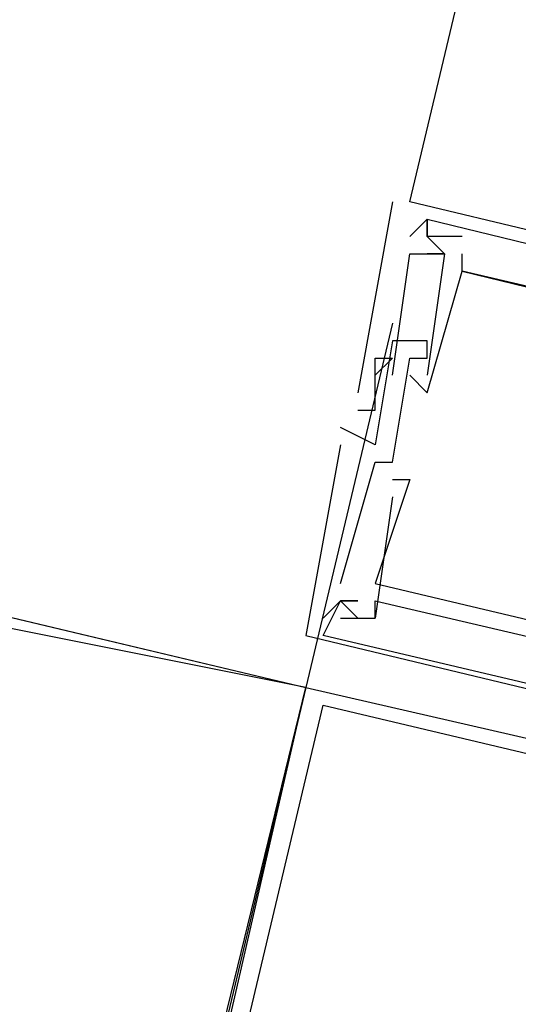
# Model space of a CAD drawing. Header units: feet. Extents: x -79 to 198, y -22 to 181.
# Tile 81 of 256: x 104.807 to 105.19, y 26.334 to 27.091. Entities that reach past the tile are written whole.
import ezdxf

# ---------------------------------------------------------------- set-up
doc = ezdxf.new("R2010")
doc.units = ezdxf.units.FT
doc.layers.add('A-LINEA', color=7, linetype='CONTINUOUS')

msp = doc.modelspace()

# ---------------------------------------------------------------- linework, layer by layer
at = {"layer": 'A-LINEA'}
for p, q in [((105.1067, 26.9511), (106.64, 33.4311)), ((105.0933, 26.9511), (105.0667, 26.8044)), ((105.0933, 26.9511), (105.0667, 26.8044)), ((105.0933, 26.9511), (105.0667, 26.8044)), ((105.0933, 26.9511), (105.0933, 26.9511)), ((105.0933, 26.9511), (105.0933, 26.9511)), ((105.0933, 26.9511), (105.0933, 26.9511)), ((105.7733, 26.7911), (105.1067, 26.9511)), ((105.1067, 26.9511), (105.1067, 26.9511)), ((105.7733, 26.7911), (105.1067, 26.9511)), ((105.1067, 26.9511), (105.1067, 26.9511)), ((105.7733, 26.7911), (105.1067, 26.9511)), ((105.1067, 26.9511), (105.1067, 26.9511)), ((105.1067, 26.9244), (105.12, 26.9378)), ((105.1067, 26.9244), (105.12, 26.9378)), ((105.1067, 26.9244), (105.12, 26.9378)), ((105.12, 26.9378), (105.12, 26.9378)), ((105.12, 26.9378), (105.56, 26.8311)), ((105.12, 26.9378), (105.12, 26.9378)), ((105.12, 26.9378), (105.56, 26.8311)), ((105.12, 26.9378), (105.12, 26.9378)), ((105.12, 26.9378), (105.56, 26.8311)), ((105.1067, 26.9244), (105.1067, 26.9244)), ((105.1067, 26.9244), (105.1067, 26.9244)), ((105.1067, 26.9244), (105.1067, 26.9244)), ((105.12, 26.9244), (105.12, 26.9244)), ((105.12, 26.9244), (105.12, 26.9244)), ((105.12, 26.9244), (105.12, 26.9244)), ((105.12, 26.9244), (105.12, 26.9244)), ((105.12, 26.9244), (105.12, 26.9244)), ((105.12, 26.9244), (105.12, 26.9244)), ((105.12, 26.9244), (105.12, 26.9244)), ((105.12, 26.9244), (105.12, 26.9244)), ((105.12, 26.9244), (105.12, 26.9244)), ((105.1467, 26.9244), (105.1467, 26.9244)), ((105.1467, 26.9244), (105.1467, 26.9244)), ((105.1467, 26.9244), (105.1467, 26.9244)), ((105.1067, 26.9111), (105.1067, 26.9111)), ((105.1067, 26.9111), (105.1067, 26.9111)), ((105.1067, 26.9111), (105.1067, 26.9111)), ((105.12, 26.9111), (105.12, 26.9111)), ((105.12, 26.9111), (105.12, 26.9111)), ((105.12, 26.9111), (105.12, 26.9111)), ((105.1333, 26.9111), (105.1333, 26.9111)), ((105.1333, 26.9111), (105.1333, 26.9111)), ((105.1333, 26.9111), (105.1333, 26.9111)), ((105.1333, 26.9111), (105.1333, 26.9111)), ((105.1333, 26.9111), (105.1333, 26.9111)), ((105.1333, 26.9111), (105.1333, 26.9111)), ((105.1467, 26.9111), (105.1467, 26.9111)), ((105.1467, 26.9111), (105.1467, 26.9111)), ((105.1467, 26.9111), (105.1467, 26.9111)), ((105.1467, 26.8978), (105.1467, 26.8978)), ((105.1467, 26.8978), (105.1467, 26.8978)), ((105.1467, 26.8978), (105.1467, 26.8978)), ((105.1467, 26.8978), (105.1467, 26.8978)), ((105.1467, 26.8978), (105.1467, 26.8978)), ((105.1467, 26.8978), (105.1467, 26.8978)), ((105.0933, 26.8578), (105.0267, 26.5778)), ((105.0933, 26.8444), (105.0933, 26.8444)), ((105.0933, 26.8444), (105.0933, 26.8444)), ((105.0933, 26.8444), (105.0933, 26.8444)), ((105.12, 26.8444), (105.12, 26.8444)), ((105.12, 26.8444), (105.12, 26.8444)), ((105.12, 26.8444), (105.12, 26.8444)), ((105.08, 26.8311), (105.08, 26.8311)), ((105.08, 26.8311), (105.08, 26.8311)), ((105.08, 26.8311), (105.08, 26.8311)), ((105.0933, 26.8311), (105.0933, 26.8311)), ((105.0933, 26.8311), (105.0933, 26.8311)), ((105.0933, 26.8311), (105.0933, 26.8311)), ((105.1067, 26.8311), (105.1067, 26.8311)), ((105.1067, 26.8311), (105.1067, 26.8311)), ((105.1067, 26.8311), (105.1067, 26.8311)), ((105.12, 26.8311), (105.12, 26.8311)), ((105.12, 26.8311), (105.12, 26.8311)), ((105.12, 26.8311), (105.12, 26.8311)), ((105.08, 26.8178), (105.08, 26.8178)), ((105.08, 26.8178), (105.08, 26.8178)), ((105.08, 26.8178), (105.08, 26.8178)), ((105.0933, 26.8178), (105.0933, 26.8178)), ((105.0933, 26.8178), (105.0933, 26.8178)), ((105.0933, 26.8178), (105.0933, 26.8178)), ((105.1067, 26.8178), (105.1067, 26.8178)), ((105.1067, 26.8178), (105.1067, 26.8178)), ((105.1067, 26.8178), (105.1067, 26.8178)), ((105.12, 26.8178), (105.12, 26.8178)), ((105.12, 26.8178), (105.12, 26.8178)), ((105.12, 26.8178), (105.12, 26.8178)), ((105.0667, 26.8044), (105.0667, 26.8044)), ((105.0667, 26.8044), (105.0667, 26.8044)), ((105.0667, 26.8044), (105.0667, 26.8044)), ((105.08, 26.8044), (105.08, 26.8044)), ((105.08, 26.8044), (105.08, 26.8044)), ((105.08, 26.8044), (105.08, 26.8044)), ((105.12, 26.8044), (105.12, 26.8044)), ((105.12, 26.8044), (105.12, 26.8044)), ((105.12, 26.8044), (105.12, 26.8044)), ((105.0667, 26.7911), (105.0667, 26.7911)), ((105.0667, 26.7911), (105.0667, 26.7911)), ((105.0667, 26.7911), (105.0667, 26.7911)), ((105.08, 26.7911), (105.08, 26.7911)), ((105.08, 26.7911), (105.08, 26.7911)), ((105.08, 26.7911), (105.08, 26.7911)), ((105.0533, 26.7778), (105.0533, 26.7778)), ((105.0533, 26.7778), (105.0533, 26.7778)), ((105.0533, 26.7778), (105.0533, 26.7778)), ((105.0533, 26.7644), (105.0533, 26.7644)), ((105.0533, 26.7644), (105.0533, 26.7644)), ((105.0533, 26.7644), (105.0533, 26.7644)), ((105.08, 26.7644), (105.08, 26.7644)), ((105.08, 26.7644), (105.08, 26.7644)), ((105.08, 26.7644), (105.08, 26.7644)), ((105.08, 26.7511), (105.08, 26.7511)), ((105.08, 26.7511), (105.08, 26.7511)), ((105.08, 26.7511), (105.08, 26.7511)), ((105.0933, 26.7511), (105.0933, 26.7511)), ((105.0933, 26.7511), (105.0933, 26.7511)), ((105.0933, 26.7511), (105.0933, 26.7511)), ((105.0933, 26.7378), (105.0933, 26.7378)), ((105.0933, 26.7378), (105.0933, 26.7378)), ((105.0933, 26.7378), (105.0933, 26.7378)), ((105.1067, 26.7378), (105.1067, 26.7378)), ((105.1067, 26.7378), (105.1067, 26.7378)), ((105.1067, 26.7378), (105.1067, 26.7378)), ((105.0933, 26.7244), (105.08, 26.6311)), ((105.0933, 26.7244), (105.08, 26.6311)), ((105.0933, 26.7244), (105.08, 26.6311)), ((105.0933, 26.7244), (105.0933, 26.7244)), ((105.0933, 26.7244), (105.0933, 26.7244)), ((105.0933, 26.7244), (105.0933, 26.7244)), ((105.0533, 26.6578), (105.0533, 26.6578)), ((105.0533, 26.6578), (105.0533, 26.6578)), ((105.0533, 26.6578), (105.0533, 26.6578)), ((105.08, 26.6578), (105.08, 26.6578)), ((105.08, 26.6578), (105.08, 26.6578)), ((105.08, 26.6578), (105.08, 26.6578)), ((104.7467, 26.6444), (105.0267, 26.5778)), ((105.0533, 26.6444), (105.0533, 26.6444)), ((105.0533, 26.6444), (105.0533, 26.6444)), ((105.0533, 26.6444), (105.0533, 26.6444)), ((105.0533, 26.6444), (105.0533, 26.6444)), ((105.0533, 26.6444), (105.0533, 26.6444)), ((105.0533, 26.6444), (105.0533, 26.6444)), ((105.0533, 26.6444), (105.0533, 26.6444)), ((105.0533, 26.6444), (105.0533, 26.6444)), ((105.0533, 26.6444), (105.0533, 26.6444)), ((105.0667, 26.6444), (105.0667, 26.6444)), ((105.0667, 26.6444), (105.0667, 26.6444)), ((105.0667, 26.6444), (105.0667, 26.6444)), ((105.08, 26.6444), (105.08, 26.6444)), ((105.08, 26.6444), (105.08, 26.6444)), ((105.08, 26.6444), (105.08, 26.6444)), ((105.04, 26.6311), (105.04, 26.6311)), ((105.04, 26.6311), (105.04, 26.6311)), ((105.04, 26.6311), (105.04, 26.6311)), ((105.0533, 26.6311), (105.0533, 26.6311)), ((105.0533, 26.6311), (105.0533, 26.6311)), ((105.0533, 26.6311), (105.0533, 26.6311)), ((105.0667, 26.6311), (105.0667, 26.6311)), ((105.0667, 26.6311), (105.0667, 26.6311)), ((105.0667, 26.6311), (105.0667, 26.6311)), ((105.08, 26.6311), (105.08, 26.6311)), ((105.08, 26.6311), (105.08, 26.6311)), ((105.08, 26.6311), (105.08, 26.6311)), ((105.08, 26.6311), (105.08, 26.6311)), ((105.08, 26.6311), (105.08, 26.6311)), ((105.08, 26.6311), (105.08, 26.6311)), ((105.0267, 26.6178), (105.0267, 26.6178)), ((105.0267, 26.6178), (105.0267, 26.6178)), ((105.0267, 26.6178), (105.0267, 26.6178)), ((105.04, 26.6178), (105.04, 26.6178)), ((105.04, 26.6178), (105.04, 26.6178)), ((105.04, 26.6178), (105.04, 26.6178))]:
    msp.add_line(p, q, dxfattribs=at)
for points in [[(105.1467, 26.9244), (105.12, 26.9244), (105.12, 26.9378), (105.12, 26.9244), (105.1333, 26.9111), (105.12, 26.8178)], [(105.1467, 26.9244), (105.12, 26.9244), (105.12, 26.9378), (105.12, 26.9244), (105.1333, 26.9111), (105.12, 26.8178)], [(105.1467, 26.9244), (105.12, 26.9244), (105.12, 26.9378), (105.12, 26.9244), (105.1333, 26.9111), (105.12, 26.8178)], [(105.0933, 26.8178), (105.1067, 26.9111), (105.1333, 26.9111), (105.12, 26.9111)], [(105.0933, 26.8178), (105.1067, 26.9111), (105.1333, 26.9111), (105.12, 26.9111)], [(105.0933, 26.8178), (105.1067, 26.9111), (105.1333, 26.9111), (105.12, 26.9111)], [(105.64, 26.7778), (105.5467, 26.8044), (105.56, 26.8178), (105.5467, 26.8178), (105.5467, 26.8044), (105.1467, 26.8978), (105.1467, 26.9111)], [(105.64, 26.7778), (105.5467, 26.8044), (105.56, 26.8178), (105.5467, 26.8178), (105.5467, 26.8044), (105.1467, 26.8978), (105.1467, 26.9111)], [(105.64, 26.7778), (105.5467, 26.8044), (105.56, 26.8178), (105.5467, 26.8178), (105.5467, 26.8044), (105.1467, 26.8978), (105.1467, 26.9111)], [(105.1067, 26.8178), (105.12, 26.8044), (105.1467, 26.8978), (105.64, 26.7778), (105.6133, 26.6844)], [(105.1067, 26.8178), (105.12, 26.8044), (105.1467, 26.8978), (105.64, 26.7778), (105.6133, 26.6844)], [(105.1067, 26.8178), (105.12, 26.8044), (105.1467, 26.8978), (105.64, 26.7778), (105.6133, 26.6844)], [(105.0533, 26.6578), (105.08, 26.7511), (105.0933, 26.7511), (105.1067, 26.8311), (105.12, 26.8311), (105.12, 26.8444), (105.0933, 26.8444), (105.08, 26.7644), (105.0533, 26.7778)], [(105.0533, 26.6578), (105.08, 26.7511), (105.0933, 26.7511), (105.1067, 26.8311), (105.12, 26.8311), (105.12, 26.8444), (105.0933, 26.8444), (105.08, 26.7644), (105.0533, 26.7778)], [(105.0533, 26.6578), (105.08, 26.7511), (105.0933, 26.7511), (105.1067, 26.8311), (105.12, 26.8311), (105.12, 26.8444), (105.0933, 26.8444), (105.08, 26.7644), (105.0533, 26.7778)], [(105.0667, 26.7911), (105.08, 26.7911), (105.08, 26.8044), (105.08, 26.8311), (105.0933, 26.8311), (105.08, 26.8178)], [(105.0667, 26.7911), (105.08, 26.7911), (105.08, 26.8044), (105.08, 26.8311), (105.0933, 26.8311), (105.08, 26.8178)], [(105.0667, 26.7911), (105.08, 26.7911), (105.08, 26.8044), (105.08, 26.8311), (105.0933, 26.8311), (105.08, 26.8178)], [(105.0533, 26.7644), (105.0267, 26.6178), (105.6933, 26.4578), (105.7067, 26.4578)], [(105.0533, 26.7644), (105.0267, 26.6178), (105.6933, 26.4578), (105.7067, 26.4578)], [(105.0533, 26.7644), (105.0267, 26.6178), (105.6933, 26.4578), (105.7067, 26.4578)], [(105.0933, 26.7378), (105.1067, 26.7378), (105.08, 26.6578), (105.5867, 26.5378), (105.6, 26.6178), (105.6, 26.6178)], [(105.0933, 26.7378), (105.1067, 26.7378), (105.08, 26.6578), (105.5867, 26.5378), (105.6, 26.6178), (105.6, 26.6178)], [(105.0933, 26.7378), (105.1067, 26.7378), (105.08, 26.6578), (105.5867, 26.5378), (105.6, 26.6178), (105.6, 26.6178)], [(105.0267, 26.5778), (104.8933, 26.0178), (104.6133, 26.0844), (104.7467, 26.6444), (105.0267, 26.5778), (104.76, 26.6311), (104.6267, 26.0844), (104.8933, 26.0311), (105.0267, 26.5778)], [(105.0667, 26.6311), (105.0533, 26.6444), (105.04, 26.6311)], [(105.4933, 26.5111), (105.04, 26.6178), (105.0533, 26.6444), (105.0667, 26.6444), (105.0533, 26.6444)], [(105.0667, 26.6311), (105.0533, 26.6444), (105.04, 26.6311)], [(105.4933, 26.5111), (105.04, 26.6178), (105.0533, 26.6444), (105.0667, 26.6444), (105.0533, 26.6444)], [(105.0667, 26.6311), (105.0533, 26.6444), (105.04, 26.6311)], [(105.4933, 26.5111), (105.04, 26.6178), (105.0533, 26.6444), (105.0667, 26.6444), (105.0533, 26.6444)], [(105.0533, 26.6311), (105.08, 26.6311), (105.08, 26.6444), (105.48, 26.5511), (105.48, 26.5378), (105.4933, 26.5244), (105.4933, 26.5378), (105.4933, 26.5511), (105.5867, 26.5244)], [(105.0533, 26.6311), (105.08, 26.6311), (105.08, 26.6444), (105.48, 26.5511), (105.48, 26.5378), (105.4933, 26.5244), (105.4933, 26.5378), (105.4933, 26.5511), (105.5867, 26.5244)], [(105.0533, 26.6311), (105.08, 26.6311), (105.08, 26.6444), (105.48, 26.5511), (105.48, 26.5378), (105.4933, 26.5244), (105.4933, 26.5378), (105.4933, 26.5511), (105.5867, 26.5244)], [(105.0267, 26.5778), (105.84, 26.3911), (105.6533, 25.5778), (104.84, 25.7644), (105.0267, 26.5778)], [(105.04, 26.5644), (105.8267, 26.3778), (105.64, 25.5911), (104.8533, 25.7778), (105.04, 26.5644)]]:
    msp.add_lwpolyline(points, dxfattribs=at)

doc.saveas('drawing.dxf')
